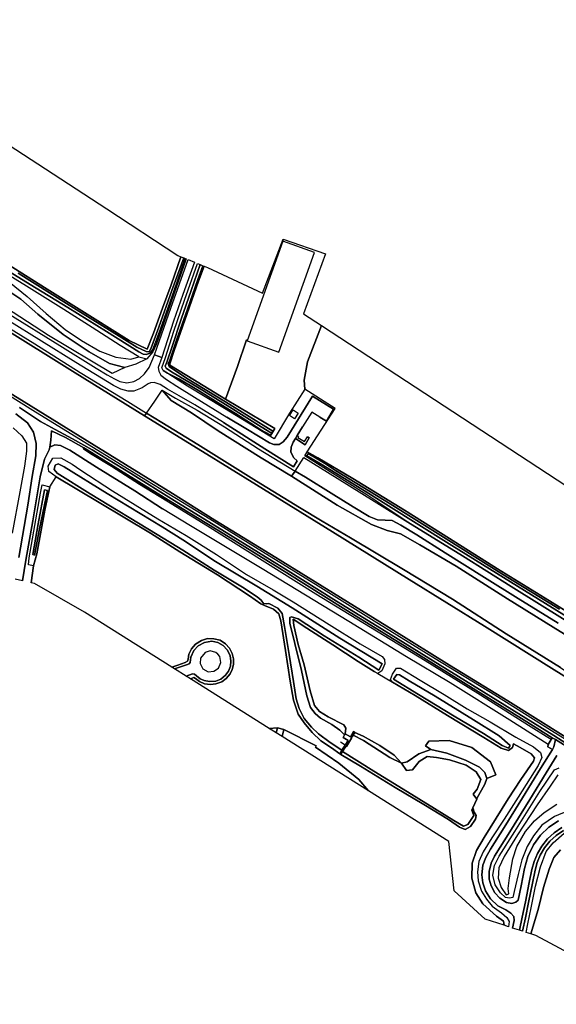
# Model space of a CAD drawing. Extents: x -26035517 to 31750492, y -9237385 to 8160032.
# Tile 92 of 256: x -13214100 to -12947070, y -1915934 to -1425718. Entities that reach past the tile are written whole.
import ezdxf

# ---------------------------------------------------------------- set-up
doc = ezdxf.new("R2010")
doc.units = 0
doc.layers.add('T-25', color=7, linetype='CONTINUOUS')

msp = doc.modelspace()

# ---------------------------------------------------------------- linework, layer by layer
at = {"layer": 'T-25', "color": 9}
for points in [[(-13150240, -1607040, 8077), (-13153154, -1609089, 8290), (-13157232, -1610739, 8417), (-13160187, -1610659, 8463), (-13163820, -1609691, 8520), (-13167366, -1607801, 8640), (-13186186, -1596321, 8640), (-13220280, -1575072, 8607), (-13249905, -1556891, 8567), (-13258730, -1551153, 8580), (-13264849, -1546619, 8567), (-13273372, -1539932, 8530), (-13285838, -1529793, 8590), (-13293041, -1524008, 8583), (-13299877, -1519129, 8580), (-13307480, -1514168, 8603), (-13322545, -1505040, 8597), (-13343348, -1492294, 8567), (-13366506, -1478074, 8547), (-13394336, -1460923, 8533), (-13420815, -1444500, 8520), (-13451585, -1425718, 8570)], [(-13161747, -1598849, 8117), (-13168044, -1601933, 8447), (-13199796, -1583006, 8447), (-13235089, -1560101, 8447), (-13258192, -1545710, 8447), (-13288258, -1521394, 8447), (-13305346, -1509555, 8447), (-13327915, -1495619, 8447), (-13359266, -1476188, 8447), (-13383501, -1462726, 8520), (-13411332, -1445517, 8520), (-13433162, -1431473, 8557)], [(-13123195, -1640681, 8050), (-13151936, -1622996, 8227), (-13186456, -1601491, 8050), (-13224679, -1577860, 8050), (-13255024, -1559198, 8050), (-13263807, -1553683, 8050), (-13267242, -1551149, 8050), (-13292016, -1531531, 8050), (-13301619, -1525627, 8050), (-13335817, -1504572, 8007), (-13359968, -1489625, 8007), (-13361220, -1487840, 7997)], [(-13224004, -1545105, 6343), (-13200454, -1559895, 6327), (-13176588, -1574797, 6343), (-13159552, -1585450, 6417), (-13150640, -1589728, 6463), (-13147451, -1581805, 6493), (-13143041, -1569406, 6440), (-13138779, -1557803, 6433), (-13133838, -1543719, 6543), (-13132479, -1544279, 5117), (-13138325, -1560629, 5117), (-13144857, -1578828, 5117), (-13148900, -1589589, 5117), (-13149661, -1591023, 5117), (-13151172, -1590857, 5117), (-13155886, -1588739, 5117), (-13169340, -1580258, 5117), (-13190765, -1566955, 5117), (-13214835, -1551966, 5117)], [(-13226790, -1546581, 5117), (-13208836, -1557553, 5117), (-13190143, -1569075, 5117), (-13170965, -1580921, 5117), (-13154895, -1591005, 5117), (-13152730, -1592242, 5117), (-13151013, -1592458, 5117), (-13149024, -1591561, 5117), (-13147857, -1589894, 5117), (-13143996, -1579767, 5117), (-13137270, -1560539, 5117), (-13131785, -1544565, 5117), (-13131343, -1544747, 6787), (-13131343, -1544747, 6787), (-13146091, -1587041, 7340), (-13147908, -1591095, 7380), (-13150850, -1594511, 7553), (-13156229, -1597267, 7870), (-13161747, -1598849, 8117), (-13169403, -1596816, 8227), (-13179496, -1591058, 8313), (-13192458, -1582402, 8380), (-13205070, -1572325, 8397), (-13213594, -1564869, 8500), (-13228639, -1554947, 8583)], [(-13219153, -1556376, 6587), (-13210374, -1563495, 6587), (-13200850, -1572055, 6587), (-13191467, -1579904, 6587), (-13183339, -1585396, 6583), (-13174246, -1590674, 6517), (-13166274, -1593777, 6517), (-13158749, -1594651, 6517), (-13154800, -1593560, 6517), (-13164145, -1587939, 6530), (-13178004, -1578991, 6563), (-13192152, -1570025, 6713), (-13210763, -1558335, 6733), (-13227855, -1547930, 6797)], [(-13214835, -1551966, 5117), (-13190765, -1566955, 5117), (-13169340, -1580258, 5117), (-13155886, -1588739, 5117), (-13151172, -1590857, 5117), (-13149661, -1591023, 5117), (-13148900, -1589589, 5117), (-13144857, -1578828, 5117), (-13138325, -1560629, 5117), (-13132479, -1544279, 5117), (-13131785, -1544565, 5117), (-13131785, -1544565, 5117), (-13137270, -1560539, 5117), (-13143996, -1579767, 5117), (-13147857, -1589894, 5117), (-13149024, -1591561, 5117), (-13151013, -1592458, 5117), (-13152730, -1592242, 5117), (-13154895, -1591005, 5117), (-13170965, -1580921, 5117), (-13190143, -1569075, 5117), (-13208836, -1557553, 5117), (-13226790, -1546581, 5117)], [(-13219883, -1572060, 8547), (-13194195, -1587919, 8523), (-13175999, -1599294, 8560), (-13170654, -1602458, 8553), (-13166876, -1604573, 8547), (-13164263, -1605799, 8547), (-13160820, -1606435, 8453), (-13157346, -1605864, 8307), (-13154551, -1604292, 8117), (-13152038, -1602113, 8007), (-13149739, -1598821, 7893), (-13147021, -1592510, 7653), (-13138883, -1569358, 7130), (-13130301, -1545177, 6787)], [(-13127129, -1546484, 6767), (-13132983, -1562458, 6900), (-13137578, -1575842, 7210), (-13143451, -1593830, 7627), (-13145185, -1598853, 7683)], [(-13329192, -1555692, 7967), (-13308332, -1568118, 7967), (-13290397, -1578614, 7967), (-13287887, -1579262, 7967), (-13260947, -1585733, 7967), (-13259375, -1586449, 7967), (-13241018, -1598059, 7967), (-13211825, -1615927, 7967), (-13177069, -1637490, 7967), (-13138087, -1661695, 7967)], [(-13228639, -1554947, 8583), (-13213594, -1564869, 8500), (-13205070, -1572325, 8397), (-13192458, -1582402, 8380), (-13179496, -1591058, 8313), (-13169403, -1596816, 8227), (-13161747, -1598849, 8117), (-13161747, -1598849, 8117), (-13168044, -1601933, 8447), (-13199796, -1583006, 8447), (-13235089, -1560101, 8447)], [(-13219883, -1572060, 8547), (-13194195, -1587919, 8523), (-13175999, -1599294, 8560), (-13170654, -1602458, 8553), (-13166876, -1604573, 8547), (-13164263, -1605799, 8547), (-13160820, -1606435, 8453), (-13157346, -1605864, 8307), (-13154551, -1604292, 8117), (-13152038, -1602113, 8007), (-13149739, -1598821, 7893), (-13147021, -1592510, 7653), (-13147021, -1592510, 7653), (-13143451, -1593830, 7627), (-13145185, -1598853, 7683), (-13144855, -1600717, 7633), (-13143841, -1602620, 7567), (-13141027, -1604883, 7483), (-13135897, -1608153, 6920), (-13127100, -1613584, 6670), (-13110964, -1623552, 6723), (-13100700, -1629788, 6837), (-13089831, -1636384, 6880), (-13087606, -1637301, 6833), (-13085018, -1637182, 6757), (-13082955, -1635927, 6693), (-13081059, -1633495, 6653), (-13068401, -1613167, 6587), (-13057895, -1619667, 6590), (-13061508, -1625561, 6683), (-13064787, -1623567, 6683), (-13068781, -1621069, 11167), (-13073373, -1628413, 6683), (-13076011, -1632817, 6776), (-13076900, -1634301, 6807), (-13078001, -1636010, 6807), (-13079022, -1638483, 6807), (-13079207, -1641108, 6830), (-13077647, -1643810, 6877), (-13075963, -1645397, 6890), (-13077845, -1648368, 6890), (-13092086, -1639403, 6920), (-13112679, -1626230, 6797), (-13126977, -1617512, 6840), (-13134814, -1612932, 6877), (-13140579, -1609612, 7393), (-13144183, -1607400, 7687), (-13147129, -1606433, 7870), (-13149007, -1606598, 8023), (-13150240, -1607040, 8077), (-13153154, -1609089, 8290), (-13157232, -1610739, 8417), (-13160187, -1610659, 8463), (-13163820, -1609691, 8520), (-13167366, -1607801, 8640), (-13186186, -1596321, 8640), (-13220280, -1575072, 8607)], [(-13226348, -1574940, 8460), (-13206577, -1587033, 8500), (-13183974, -1601397, 8450), (-13160240, -1615866, 8533), (-13150986, -1621593, 8499), (-13150986, -1621593, 8499), (-13151936, -1622996, 8227), (-13186456, -1601491, 8050), (-13224679, -1577860, 8050)], [(-13224679, -1577860, 8050), (-13186456, -1601491, 8050), (-13151936, -1622996, 8227), (-13123195, -1640681, 8050), (-13096311, -1657380, 8080), (-13058506, -1680710, 8080), (-13020206, -1704477, 8080), (-12982853, -1727663, 8080), (-12948065, -1749327, 8080), (-12915026, -1769931, 8080)], [(-12926351, -1730013, 6557), (-12950460, -1715064, 6607), (-12976323, -1699067, 6613), (-13000232, -1684064, 6603), (-13022660, -1669923, 6623), (-13048378, -1654102, 6477), (-13065681, -1643829, 6480), (-13071004, -1640869, 6787), (-13057156, -1619234, 6693), (-13072142, -1609665, 6703), (-13072503, -1605164, 6703), (-13070811, -1596031, 6703), (-13063938, -1578052, 6577), (-13063938, -1578052, 6577), (-12792400, -1755920, 6617)], [(-13143451, -1593830, 7627), (-13147021, -1592510, 7653)], [(-12942297, -1782917, 8127), (-12971219, -1764908, 8127), (-13000148, -1747102, 8127), (-13027918, -1729899, 8130), (-13054454, -1713413, 8163), (-13086696, -1693423, 8173), (-13117020, -1674811, 8217), (-13138087, -1661695, 7967), (-13177069, -1637490, 7967), (-13211825, -1615927, 7967), (-13241018, -1598059, 7967)], [(-13241018, -1598059, 7967), (-13211825, -1615927, 7967), (-13177069, -1637490, 7967), (-13138087, -1661695, 7967), (-13117020, -1674811, 8217), (-13086696, -1693423, 8173), (-13054454, -1713413, 8163), (-13027918, -1729899, 8130), (-13000148, -1747102, 8127), (-12971219, -1764908, 8127), (-12942297, -1782917, 8127)], [(-13154800, -1593560, 6517), (-13150850, -1594511, 7553)], [(-13145185, -1598853, 7683), (-13144855, -1600717, 7633), (-13143841, -1602620, 7567), (-13141027, -1604883, 7483), (-13135897, -1608153, 6920), (-13127100, -1613584, 6670), (-13110964, -1623552, 6723)], [(-13112679, -1626230, 6797), (-13126977, -1617512, 6840), (-13134814, -1612932, 6877), (-13140579, -1609612, 7393), (-13144183, -1607400, 7687), (-13147129, -1606433, 7870), (-13149007, -1606598, 8023), (-13150240, -1607040, 8077)], [(-12924972, -1794888, 8643), (-12948113, -1780650, 8653), (-12977668, -1762056, 8687), (-13007340, -1743917, 8717), (-13037762, -1725176, 8703), (-13065655, -1707826, 8713), (-13093255, -1690677, 8703), (-13119455, -1674442, 8757), (-13139893, -1661935, 8587), (-13151333, -1654909, 8607), (-13170913, -1642905, 8643), (-13189066, -1631681, 8613), (-13207572, -1620305, 8583), (-13226465, -1608537, 8563)], [(-12944900, -1748239, 8477), (-12971990, -1731406, 8483), (-12998740, -1714221, 8533), (-13023029, -1699399, 8450), (-13049450, -1683745, 8443), (-13063631, -1675340, 8617), (-13074803, -1668601, 8630), (-13096296, -1655395, 8580), (-13117496, -1642223, 8620), (-13125507, -1637262, 8607), (-13143354, -1626317, 8467), (-13150986, -1621593, 8499), (-13146923, -1615592, 8440), (-13143169, -1610121, 7823), (-13138685, -1615323, 7930), (-13128633, -1621481, 8190), (-13115307, -1630345, 8430), (-13093997, -1643828, 8450), (-13078913, -1653065, 8450), (-13078913, -1653065, 8450), (-13056142, -1667433, 8467), (-13039098, -1677050, 8457), (-13031231, -1680014, 8473), (-13024622, -1681755, 8633), (-13014921, -1687245, 8607), (-12996937, -1697850, 8650), (-12971305, -1714037, 8663), (-12948680, -1728190, 8687), (-12923851, -1743510, 8700)], [(-12923851, -1743510, 8700), (-12948680, -1728190, 8687), (-12971305, -1714037, 8663), (-12996937, -1697850, 8650), (-13014921, -1687245, 8607), (-13024622, -1681755, 8633), (-13031231, -1680014, 8473), (-13039098, -1677050, 8457), (-13056142, -1667433, 8467), (-13078913, -1653065, 8450), (-13093997, -1643828, 8450), (-13115307, -1630345, 8430), (-13128633, -1621481, 8190), (-13138685, -1615323, 7930), (-13143169, -1610121, 7823), (-13136549, -1614096, 7153), (-13125772, -1620143, 6753), (-13112266, -1628465, 6757), (-13095189, -1639328, 6937), (-13076958, -1650497, 6910), (-13071905, -1653498, 6860), (-13059090, -1661412, 6770), (-13048080, -1668177, 6757), (-13040236, -1673107, 6827), (-13036045, -1674677, 6880), (-13032251, -1674813, 6913), (-13028694, -1675095, 6983), (-13024371, -1677359, 7070), (-13016406, -1682150, 7160), (-13002297, -1691078, 7177), (-12982807, -1703387, 7197), (-12966019, -1713956, 7150), (-12946203, -1726098, 7117)], [(-13064787, -1623567, 6683), (-13061508, -1625561, 6683), (-13057895, -1619667, 6590), (-13068401, -1613167, 6587), (-13081059, -1633495, 6653), (-13082955, -1635927, 6693), (-13085018, -1637182, 6757), (-13087606, -1637301, 6833), (-13089831, -1636384, 6880), (-13100700, -1629788, 6837), (-13110964, -1623552, 6723)], [(-13216016, -1621931, 8457), (-13210193, -1626433, 8427), (-13207187, -1631149, 8323), (-13205979, -1636702, 8163), (-13206073, -1642818, 8063), (-13207847, -1653232, 7850), (-13210107, -1667443, 7537), (-13214606, -1693411, 7207)], [(-13214606, -1693411, 7207), (-13210107, -1667443, 7537), (-13207847, -1653232, 7850), (-13206073, -1642818, 8063), (-13205979, -1636702, 8163), (-13207187, -1631149, 8323), (-13210193, -1626433, 8427), (-13216016, -1621931, 8457)], [(-13137204, -1665040, 8510), (-13158988, -1651539, 8510), (-13178057, -1639797, 8510), (-13187859, -1634383, 8563), (-13196414, -1629748, 8550), (-13203687, -1625721, 8560), (-13214225, -1618835, 8547)], [(-13214225, -1618835, 8547), (-13203687, -1625721, 8560), (-13196414, -1629748, 8550), (-13187859, -1634383, 8563), (-13178057, -1639797, 8510), (-13158988, -1651539, 8510), (-13137204, -1665040, 8510), (-13107854, -1683247, 8697), (-13080558, -1700171, 8697), (-13057824, -1714315, 8647), (-13032691, -1729877, 8647), (-13004901, -1747111, 8647), (-12979690, -1762623, 8647), (-12948371, -1782139, 8647), (-12939997, -1787364, 8647)], [(-13079840, -1622834, 6760), (-13078037, -1620009, 6760), (-13075577, -1621580, 6760), (-13077380, -1624404, 6760), (-13079840, -1622834, 6760)], [(-13112679, -1626230, 6797), (-13092086, -1639403, 6920), (-13077845, -1648368, 6890), (-13075963, -1645397, 6890), (-13077647, -1643810, 6877), (-13079207, -1641108, 6830), (-13079022, -1638483, 6807), (-13078001, -1636010, 6807), (-13076900, -1634301, 6807), (-13076011, -1632817, 6776), (-13073373, -1628413, 6683)], [(-13217384, -1628923, 8413), (-13212988, -1632911, 8133), (-13210786, -1636482, 7920), (-13210646, -1640554, 7793), (-13211633, -1648034, 7523), (-13214068, -1660827, 7387), (-13217864, -1681393, 7177)], [(-12942117, -1787464, 8630), (-12947536, -1784142, 8630), (-12949110, -1783202, 8630), (-12963104, -1774436, 8630), (-12993239, -1755764, 8630), (-13020418, -1738837, 8630), (-13051881, -1719519, 8630), (-13081230, -1701150, 8643), (-13112488, -1681761, 8590), (-13137873, -1666228, 8510), (-13160423, -1652253, 8523), (-13180460, -1639907, 8537), (-13182149, -1638960, 8534), (-13191376, -1633788, 8520), (-13198354, -1630418, 8547), (-13198568, -1635141, 8380), (-13199124, -1638482, 8283), (-13199366, -1639939, 8240), (-13201797, -1644555, 7967), (-13203835, -1653272, 7773), (-13207594, -1675192, 7397), (-13210970, -1694742, 7137), (-13212683, -1705111, 7063), (-13216420, -1704283, 7117)], [(-13212683, -1705111, 7063), (-13210970, -1694742, 7137), (-13207594, -1675192, 7397), (-13203835, -1653272, 7773), (-13201797, -1644555, 7967), (-13199366, -1639939, 8240), (-13199124, -1638482, 8283), (-13198568, -1635141, 8380), (-13198354, -1630418, 8547), (-13191376, -1633788, 8520), (-13182149, -1638960, 8534), (-13180460, -1639907, 8537), (-13160423, -1652253, 8523), (-13137873, -1666228, 8510)], [(-13076900, -1634301, 6807), (-13072061, -1637314, 6807), (-13070030, -1633949, 6807), (-13070895, -1633340, 6807)], [(-13076011, -1632817, 6776), (-13075376, -1633211, 6710)], [(-13199124, -1638482, 8283), (-13196683, -1637389, 8347), (-13193790, -1637764, 8347), (-13189075, -1640029, 8363), (-13175862, -1648494, 8497), (-13156791, -1660341, 8503), (-13143109, -1669290, 8507)], [(-13140878, -1665270, 8567), (-13154510, -1656891, 8550), (-13168462, -1647979, 8550), (-13178002, -1642115, 8537), (-13182399, -1639395, 8537), (-13182149, -1638960, 8534)], [(-12827000, -1824335, 8110), (-12853184, -1808227, 8110), (-12872203, -1796524, 8089), (-12880957, -1791138, 8080), (-12882166, -1790385, 8080), (-12905105, -1776107, 8080), (-12915026, -1769931, 8080), (-12948065, -1749327, 8080), (-12982853, -1727663, 8080), (-13020206, -1704477, 8080), (-13058506, -1680710, 8080), (-13096311, -1657380, 8080), (-13123195, -1640681, 8050)], [(-12945526, -1719199, 5773), (-12973369, -1702072, 5773), (-13001827, -1684172, 5773), (-13029736, -1666824, 5773), (-13056896, -1650108, 5773), (-13062493, -1646546, 5773), (-13070577, -1641733, 5773), (-13071212, -1642828, 5773), (-13071212, -1642828, 5773), (-13072237, -1642921, 6797), (-13071004, -1640869, 6787), (-13065681, -1643829, 6480), (-13048378, -1654102, 6477), (-13022660, -1669923, 6623), (-13000232, -1684064, 6603), (-12976323, -1699067, 6613), (-12950460, -1715064, 6607), (-12926351, -1730013, 6557)], [(-12929882, -1730384, 5773), (-12952526, -1716324, 5773), (-12976854, -1701356, 5773), (-12998973, -1687554, 5773), (-13016739, -1676459, 5773), (-13040388, -1661673, 5773), (-13063244, -1647448, 5773), (-13071212, -1642828, 5773), (-13070577, -1641733, 5773), (-13062493, -1646546, 5773), (-13056896, -1650108, 5773), (-13029736, -1666824, 5773), (-13001827, -1684172, 5773), (-12973369, -1702072, 5773), (-12945526, -1719199, 5773)], [(-12946203, -1726098, 7117), (-12966019, -1713956, 7150), (-12982807, -1703387, 7197), (-13002297, -1691078, 7177), (-13016406, -1682150, 7160), (-13024371, -1677359, 7070), (-13028694, -1675095, 6983), (-13032251, -1674813, 6913), (-13036045, -1674677, 6880), (-13040236, -1673107, 6827), (-13048080, -1668177, 6757), (-13059090, -1661412, 6770), (-13071905, -1653498, 6860), (-13076958, -1650497, 6910), (-13076958, -1650497, 6910), (-13072668, -1643635, 6797), (-13056178, -1653972, 6837), (-13037764, -1665423, 6837), (-13021028, -1675947, 7010), (-12993788, -1692693, 7010), (-12969538, -1707892, 7147), (-12942623, -1724756, 7197)], [(-12942623, -1724756, 7197), (-12969538, -1707892, 7147), (-12993788, -1692693, 7010), (-13021028, -1675947, 7010), (-13041336, -1662256, 6713), (-13059598, -1650881, 6760), (-13072237, -1642921, 6797), (-13071212, -1642828, 5773), (-13063244, -1647448, 5773), (-13040388, -1661673, 5773), (-13016739, -1676459, 5773), (-12998973, -1687554, 5773), (-12976854, -1701356, 5773), (-12952526, -1716324, 5773), (-12929882, -1730384, 5773)], [(-12923851, -1743510, 8700), (-12948680, -1728190, 8687), (-12971305, -1714037, 8663), (-12996937, -1697850, 8650), (-13014921, -1687245, 8607), (-13024622, -1681755, 8633), (-13031231, -1680014, 8473), (-13039098, -1677050, 8457), (-13056142, -1667433, 8467), (-13078913, -1653065, 8450), (-13076958, -1650497, 6910), (-13071905, -1653498, 6860), (-13059090, -1661412, 6770), (-13048080, -1668177, 6757), (-13040236, -1673107, 6827), (-13036045, -1674677, 6880), (-13032251, -1674813, 6913), (-13028694, -1675095, 6983), (-13024371, -1677359, 7070), (-13016406, -1682150, 7160), (-13002297, -1691078, 7177), (-12982807, -1703387, 7197), (-12966019, -1713956, 7150), (-12946203, -1726098, 7117)], [(-13199149, -1658241, 6660), (-13195957, -1653362, 7020)], [(-13138087, -1661695, 7967), (-13117020, -1674811, 8217), (-13086696, -1693423, 8173), (-13054454, -1713413, 8163), (-13027918, -1729899, 8130), (-13000148, -1747102, 8127), (-12971219, -1764908, 8127), (-12942297, -1782917, 8127), (-12912283, -1801551, 8127), (-12881562, -1820625, 8127), (-12853439, -1838134, 8127), (-12840202, -1846083, 8127)], [(-13140878, -1665270, 8567), (-13120645, -1677701, 8630), (-13093507, -1694766, 8630), (-13066783, -1711566, 8630), (-13039551, -1728158, 8630), (-13012323, -1744817, 8630), (-12986111, -1761032, 8630), (-12959614, -1777726, 8630), (-12952106, -1782405, 8630), (-12949606, -1783902, 8630)], [(-13137873, -1666228, 8510), (-13112488, -1681761, 8590), (-13081230, -1701150, 8643), (-13051881, -1719519, 8630), (-13020418, -1738837, 8630), (-12993239, -1755764, 8630), (-12963104, -1774436, 8630), (-12949110, -1783202, 8630), (-12947536, -1784142, 8630), (-12942117, -1787464, 8630), (-12940595, -1788436, 8630), (-12915957, -1803669, 8627), (-12888318, -1820536, 8630), (-12863930, -1835661, 8630), (-12846190, -1846572, 8630)], [(-12845407, -1845534, 8630), (-12862677, -1834922, 8643), (-12889027, -1818789, 8647), (-12915428, -1802516, 8647), (-12939997, -1787364, 8647), (-12948371, -1782139, 8647), (-12979690, -1762623, 8647), (-13004901, -1747111, 8647), (-13032691, -1729877, 8647), (-13057824, -1714315, 8647), (-13080558, -1700171, 8697), (-13107854, -1683247, 8697), (-13137204, -1665040, 8510)], [(-12951115, -1786629, 8630), (-12970231, -1774519, 8593), (-12999875, -1755801, 8553), (-13021577, -1742860, 8537), (-13050278, -1725400, 8523), (-13093399, -1699099, 8530), (-13129144, -1677786, 8530), (-13143109, -1669290, 8507)], [(-13207290, -1697586, 6767), (-13208476, -1706042, 6767)], [(-13129077, -1753955, 7263), (-13127508, -1753306, 7263), (-13126660, -1753676, 7263), (-13124699, -1755195, 7263), (-13122096, -1756312, 7263), (-13119209, -1756771, 7263), (-13116508, -1756420, 7263), (-13113593, -1755308, 7263), (-13111317, -1753673, 7263), (-13109354, -1751386, 7263), (-13108363, -1749300, 7263), (-13107719, -1746814, 7263), (-13107695, -1743982, 7263), (-13108331, -1741228, 7263), (-13109709, -1738557, 7263), (-13111638, -1736538, 7263), (-13114420, -1734696, 7263), (-13117512, -1733890, 7263), (-13120639, -1733885, 7263), (-13123680, -1734748, 7263), (-13126561, -1736632, 7263), (-13128610, -1738943, 7263), (-13129948, -1741615, 7263), (-13130321, -1744097, 7263), (-13130543, -1745042, 7263), (-13131804, -1745688, 7263), (-13135451, -1747014, 7233), (-13138415, -1748080, 7210)], [(-13131181, -1752631, 7217), (-13128083, -1751459, 7217), (-13127153, -1751600, 7217), (-13126125, -1752407, 7217), (-13124220, -1753956, 7217), (-13122306, -1754767, 7217), (-13119592, -1755246, 7217), (-13116436, -1755033, 7217), (-13113978, -1753993, 7217), (-13111652, -1752099, 7217), (-13110227, -1750072, 7217), (-13109254, -1747502, 7217), (-13109007, -1745051, 7217), (-13109411, -1742315, 7217), (-13110808, -1739430, 7217), (-13112910, -1737324, 7217), (-13115572, -1735849, 7217), (-13118549, -1735212, 7217), (-13122206, -1735776, 7217), (-13125221, -1737499, 7217), (-13127446, -1739821, 7217), (-13128856, -1743069, 7217), (-13129213, -1745792, 7217), (-13129740, -1746485, 7217), (-13131043, -1746995, 7217), (-13137011, -1748964, 7197)], [(-13116462, -1740790, 7253), (-13119316, -1740005, 7253), (-13121872, -1740800, 7253), (-13124077, -1743524, 7253), (-13124298, -1746332, 7253), (-13123040, -1748950, 7253), (-13120319, -1750351, 7253), (-13117446, -1750129, 7253), (-13115088, -1748560, 7253), (-13113985, -1745815, 7253), (-13114514, -1742789, 7253), (-13115462, -1741620, 7253), (-13116462, -1740790, 7253)], [(-13035853, -1751210, 7163), (-13028509, -1755549, 7163)], [(-13085779, -1778322, 7450), (-13082710, -1779154, 7457)], [(-13047918, -1780154, 7360), (-13049475, -1782693, 7360), (-13052064, -1781291, 7360), (-13052387, -1781831, 5473), (-13053142, -1783093, 7360), (-13050711, -1784563, 7360), (-13052132, -1786832, 7360), (-13053774, -1789453, 5527), (-13054865, -1791195, 6723), (-13054284, -1791481, 6723)], [(-13047336, -1780541, 7360), (-13047918, -1780154, 7360)], [(-12944307, -1827956, 9883), (-12948188, -1830561, 9793), (-12951475, -1833558, 9810), (-12954262, -1837117, 9720), (-12956483, -1840896, 9650), (-12958154, -1844894, 9537), (-12959200, -1848854, 9400), (-12960505, -1855305, 9090), (-12962476, -1864986, 8713), (-12964009, -1872620, 8707), (-12965315, -1879062, 8513), (-12968820, -1877948, 8480), (-12968820, -1877948, 8480), (-12968107, -1874276, 8590), (-12968279, -1872230, 8633), (-12969706, -1870502, 8673), (-12972130, -1868953, 8730), (-12976095, -1866928, 8747), (-12979877, -1863457, 8750), (-12982332, -1859474, 8733), (-12983696, -1855462, 8700), (-12984147, -1851447, 8700), (-12983634, -1846648, 8713), (-12982140, -1842764, 8713), (-12979820, -1838706, 8713), (-12973053, -1827881, 8703), (-12963889, -1813132, 8697), (-12954904, -1798533, 8683), (-12948923, -1789075, 8630), (-12948362, -1787699, 8630), (-12947536, -1784142, 8630), (-12942117, -1787464, 8630)], [(-12949110, -1783202, 8630), (-12951115, -1786629, 8630), (-12951227, -1787771, 8630), (-12948923, -1789075, 8630), (-12948362, -1787699, 8630), (-12947536, -1784142, 8630)], [(-13052132, -1786832, 7360), (-13054487, -1785381, 7360)], [(-12989096, -1819252, 6200), (-12988591, -1818081, 6290), (-12986689, -1813880, 6269), (-12986534, -1813536, 6267), (-12982715, -1806324, 6257), (-12981689, -1803431, 6257), (-12982697, -1800442, 6257), (-12985215, -1797824, 6257), (-12992256, -1794350, 6257), (-13001594, -1790854, 6257), (-13009581, -1789100, 6257), (-13015537, -1791209, 6257), (-13021227, -1795149, 6257), (-13024071, -1795803, 6257)], [(-12981689, -1803431, 6257), (-12977102, -1801606, 6777), (-12979804, -1795142, 6787), (-12989147, -1788048, 6763), (-13000436, -1784646, 6730), (-13010536, -1784904, 6673), (-13012111, -1787298, 6587), (-13009581, -1789100, 6257)], [(-12948923, -1789075, 8630), (-12954904, -1798533, 8683), (-12963889, -1813132, 8697), (-12973053, -1827881, 8703), (-12979820, -1838706, 8713), (-12982140, -1842764, 8713), (-12983634, -1846648, 8713), (-12984147, -1851447, 8700), (-12983696, -1855462, 8700), (-12982332, -1859474, 8733), (-12979877, -1863457, 8750), (-12976095, -1866928, 8747), (-12972130, -1868953, 8730), (-12969706, -1870502, 8673), (-12968279, -1872230, 8633), (-12968107, -1874276, 8590), (-12968820, -1877948, 8480)], [(-13053409, -1790105, 6200), (-13037911, -1799889, 6200), (-13023311, -1808891, 6200), (-13007646, -1818375, 6200), (-12998091, -1824361, 6200), (-12993175, -1827314, 6200), (-12991102, -1826438, 6200), (-12988148, -1821950, 6200), (-12989096, -1819252, 6200)], [(-13024071, -1795803, 6257), (-13021562, -1799598, 6257), (-13018652, -1799252, 6257), (-13015370, -1795050, 6213), (-13011325, -1792588, 6220), (-13006738, -1793102, 6220), (-13000294, -1794233, 6220), (-12991997, -1796814, 6203), (-12986906, -1800206, 6203), (-12984578, -1804063, 6203), (-12986521, -1808899, 6203), (-12988467, -1811358, 6203), (-12986689, -1813880, 6269)], [(-12946031, -1824668, 9903), (-12950767, -1827660, 9897), (-12954903, -1831717, 9870), (-12958484, -1836596, 9787), (-12961281, -1842266, 9620), (-12962839, -1848307, 9377), (-12964574, -1856905, 8880), (-12966097, -1864092, 8653), (-12967175, -1865122, 8643), (-12969260, -1865699, 8637), (-12971851, -1865206, 8633), (-12975219, -1863124, 8653), (-12977577, -1860468, 8617), (-12979491, -1857021, 8640), (-12980510, -1853630, 8680), (-12980554, -1849794, 8697), (-12979492, -1845686, 8700), (-12977797, -1842189, 8657), (-12970268, -1830068, 8657), (-12960283, -1813925, 8667), (-12952051, -1800647, 8687), (-12946753, -1792100, 8673)], [(-12946753, -1792100, 8673), (-12952051, -1800647, 8687), (-12960283, -1813925, 8667), (-12970268, -1830068, 8657), (-12977797, -1842189, 8657), (-12979492, -1845686, 8700), (-12980554, -1849794, 8697), (-12980510, -1853630, 8680), (-12979491, -1857021, 8640), (-12977577, -1860468, 8617), (-12975219, -1863124, 8653), (-12971851, -1865206, 8633), (-12969260, -1865699, 8637), (-12967175, -1865122, 8643), (-12966097, -1864092, 8653), (-12964574, -1856905, 8880), (-12962839, -1848307, 9377), (-12961281, -1842266, 9620), (-12958484, -1836596, 9787), (-12954903, -1831717, 9870), (-12950767, -1827660, 9897), (-12946031, -1824668, 9903)], [(-12941233, -1819563, 9933), (-12947941, -1822456, 9840), (-12954212, -1826739, 9807), (-12958468, -1832019, 9813), (-12961544, -1837425, 9710), (-12964281, -1843963, 9390), (-12966023, -1851258, 9040), (-12968027, -1859687, 8757), (-12968706, -1862759, 8547), (-12970330, -1863166, 8540), (-12972300, -1862675, 8533), (-12974807, -1860479, 8530), (-12977471, -1856472, 8540), (-12978717, -1851611, 8537), (-12977815, -1846830, 8547), (-12975581, -1842144, 8543), (-12967665, -1829868, 8513), (-12955245, -1810030, 8543), (-12948019, -1799188, 8440), (-12945625, -1798173, 8323)], [(-12946382, -1801723, 7307), (-12950069, -1807248, 7263), (-12956586, -1816672, 7390), (-12966343, -1831639, 7337), (-12973084, -1842398, 7333), (-12975694, -1848056, 7340), (-12975984, -1853064, 7340), (-12974464, -1857841, 7340), (-12972087, -1861384, 7460), (-12970714, -1860945, 7460), (-12970960, -1858357, 7377), (-12970345, -1852909, 7303), (-12968647, -1843430, 7350), (-12966774, -1837288, 7387), (-12962376, -1829869, 7450), (-12957980, -1824593, 7343), (-12953167, -1820393, 7357), (-12946732, -1816253, 7253)], [(-12965315, -1879062, 8513), (-12964009, -1872620, 8707), (-12962476, -1864986, 8713), (-12960505, -1855305, 9090), (-12959200, -1848854, 9400), (-12958154, -1844894, 9537), (-12956483, -1840896, 9650), (-12954262, -1837117, 9720), (-12951475, -1833558, 9810), (-12948188, -1830561, 9793), (-12944307, -1827956, 9883)], [(-12943516, -1829331, 9883), (-12947209, -1831809, 9793), (-12950311, -1834638, 9810), (-12952951, -1838009, 9720), (-12955065, -1841605, 9650), (-12956652, -1845403, 9537), (-12957659, -1849213, 9400), (-12958955, -1855620, 9090), (-12960925, -1865300, 8713), (-12962457, -1872927, 8707), (-12963817, -1879538, 8513), (-12965315, -1879062, 8513), (-12965315, -1879062, 8513), (-12964009, -1872620, 8707), (-12962476, -1864986, 8713), (-12960505, -1855305, 9090), (-12959200, -1848854, 9400), (-12958154, -1844894, 9537), (-12956483, -1840896, 9650), (-12954262, -1837117, 9720), (-12951475, -1833558, 9810), (-12948188, -1830561, 9793), (-12944307, -1827956, 9883)], [(-12963817, -1879538, 8513), (-12962457, -1872927, 8707), (-12960925, -1865300, 8713), (-12958955, -1855620, 9090), (-12957659, -1849213, 9400), (-12956652, -1845403, 9537), (-12955065, -1841605, 9650), (-12952951, -1838009, 9720), (-12950311, -1834638, 9810), (-12947209, -1831809, 9793), (-12943516, -1829331, 9883)], [(-12944970, -1838976, 7047), (-12948362, -1842846, 7107), (-12950690, -1848676, 7160), (-12953482, -1857779, 7233), (-12956119, -1868729, 7290), (-12959773, -1880825, 7420), (-12962025, -1880109, 8490), (-12962025, -1880109, 8490), (-12961196, -1875832, 8627), (-12959611, -1867878, 8697), (-12957378, -1857142, 9020), (-12954939, -1847457, 9453), (-12952145, -1839888, 9610), (-12948640, -1835577, 9707), (-12943114, -1830797, 9843)], [(-12893316, -1915934, 7153), (-12957180, -1881650, 7123), (-12959773, -1880825, 7420), (-12959773, -1880825, 7420), (-12956119, -1868729, 7290), (-12953482, -1857779, 7233), (-12950690, -1848676, 7160), (-12948362, -1842846, 7107), (-12944970, -1838976, 7047)]]:
    msp.add_polyline3d(points, dxfattribs=at)
for points in [[(-13242920, -1472961, 6640), (-13170731, -1519919, 6533), (-13135429, -1543063, 6363), (-13133838, -1543719, 6543), (-13138779, -1557803, 6433), (-13143041, -1569406, 6440), (-13147451, -1581805, 6493), (-13150640, -1589728, 6463), (-13159552, -1585450, 6417), (-13176588, -1574797, 6343), (-13200454, -1559895, 6327), (-13224004, -1545105, 6343), (-13250842, -1528034, 6570), (-13246322, -1498305, 6697), (-13242920, -1472961, 6640)], [(-13063938, -1578052, 6577), (-13070811, -1596031, 6703), (-13072503, -1605164, 6703), (-13072142, -1609665, 6703), (-13079783, -1621680, 6720), (-13087435, -1634411, 6793), (-13112158, -1619348, 6770), (-13130592, -1608113, 6817), (-13142686, -1600378, 7390), (-13140602, -1601641, 7237), (-13134575, -1604674, 6870), (-13125941, -1609780, 6673), (-13114024, -1617256, 6643), (-13106696, -1621865, 6690), (-13094033, -1629949, 6677), (-13089070, -1632640, 6667), (-13087134, -1629316, 6553), (-13111725, -1614598, 6387), (-13105735, -1598310, 6707), (-13101245, -1585135, 6973), (-13100948, -1585550, 6973), (-13085188, -1591233, 9220), (-13067322, -1541686, 9220), (-13083081, -1536003, 7057), (-13083045, -1535046, 7057), (-13061879, -1542232, 6287), (-13072875, -1572198, 6593), (-13063938, -1578052, 6577)], [(-13083045, -1535046, 7057), (-13083081, -1536003, 7057), (-13100948, -1585550, 6973), (-13101245, -1585135, 6973), (-13105735, -1598310, 6707), (-13111725, -1614598, 6387), (-13130883, -1602844, 6433), (-13139328, -1597750, 6370), (-13139471, -1597007, 6373), (-13137185, -1590499, 6373), (-13131899, -1575251, 6310), (-13125071, -1555967, 6300), (-13122339, -1548458, 6293), (-13120685, -1549140, 6317), (-13093326, -1561830, 6347), (-13083045, -1535046, 7057)], [(-13127129, -1546484, 6767), (-13132983, -1562458, 6900), (-13137578, -1575842, 7210), (-13143451, -1593830, 7627), (-13147021, -1592510, 7653), (-13138883, -1569358, 7130), (-13130301, -1545177, 6787), (-13127129, -1546484, 6767)], [(-13122958, -1548203, 5533), (-13122339, -1548458, 6293), (-13125071, -1555967, 6300), (-13131899, -1575251, 6310), (-13137185, -1590499, 6373), (-13139471, -1597007, 6373), (-13139328, -1597750, 6370), (-13130883, -1602844, 6433), (-13111725, -1614598, 6387), (-13087134, -1629316, 6553), (-13089070, -1632640, 6667), (-13094033, -1629949, 6677), (-13106696, -1621865, 6690), (-13114024, -1617256, 6643), (-13125941, -1609780, 6673), (-13134575, -1604674, 6870), (-13140602, -1601641, 7237), (-13142686, -1600378, 7390), (-13143391, -1599021, 7397), (-13141486, -1593961, 7403), (-13137378, -1580755, 7257), (-13132105, -1565355, 6857), (-13125575, -1547124, 6703), (-13124243, -1547673, 5630), (-13128766, -1560549, 5630), (-13133801, -1574822, 5630), (-13138306, -1588353, 5630), (-13140906, -1596234, 5630), (-13141675, -1598252, 5630), (-13141291, -1599183, 5630), (-13138492, -1600991, 5630), (-13124824, -1609191, 5533), (-13109501, -1618708, 5533), (-13093881, -1628465, 5533), (-13088801, -1631561, 5533), (-13088091, -1630550, 5533), (-13111622, -1616040, 5533), (-13131074, -1604237, 5533), (-13139793, -1598447, 5533), (-13140155, -1596941, 5533), (-13139587, -1595795, 5533), (-13135850, -1584813, 5533), (-13130621, -1569798, 5533), (-13125507, -1555152, 5533), (-13122958, -1548203, 5533)], [(-13124243, -1547673, 5630), (-13122958, -1548203, 5533), (-13125507, -1555152, 5533), (-13130621, -1569798, 5533), (-13135850, -1584813, 5533), (-13139587, -1595795, 5533), (-13140155, -1596941, 5533), (-13139793, -1598447, 5533), (-13131074, -1604237, 5533), (-13111622, -1616040, 5533), (-13088091, -1630550, 5533), (-13088801, -1631561, 5533), (-13093881, -1628465, 5533), (-13109501, -1618708, 5533), (-13124824, -1609191, 5533), (-13138492, -1600991, 5630), (-13141291, -1599183, 5630), (-13141675, -1598252, 5630), (-13140906, -1596234, 5630), (-13138306, -1588353, 5630), (-13133801, -1574822, 5630), (-13128766, -1560549, 5630), (-13124243, -1547673, 5630)], [(-13076958, -1650497, 6910), (-13078913, -1653065, 8450), (-13093997, -1643828, 8450), (-13115307, -1630345, 8430), (-13128633, -1621481, 8190), (-13138685, -1615323, 7930), (-13143169, -1610121, 7823), (-13136549, -1614096, 7153), (-13125772, -1620143, 6753), (-13112266, -1628465, 6757), (-13095189, -1639328, 6937), (-13076958, -1650497, 6910)], [(-13151936, -1622996, 8227), (-13150986, -1621593, 8499), (-13143354, -1626317, 8467), (-13125507, -1637262, 8607), (-13117496, -1642223, 8620), (-13096296, -1655395, 8580), (-13074803, -1668601, 8630), (-13063631, -1675340, 8617), (-13049450, -1683745, 8443), (-13023029, -1699399, 8450), (-12998740, -1714221, 8533), (-12971990, -1731406, 8483), (-12944900, -1748239, 8477), (-12923890, -1762375, 8287), (-12905105, -1776107, 8080), (-12915026, -1769931, 8080), (-12948065, -1749327, 8080), (-12982853, -1727663, 8080), (-13020206, -1704477, 8080), (-13058506, -1680710, 8080), (-13096311, -1657380, 8080), (-13123195, -1640681, 8050), (-13151936, -1622996, 8227)], [(-13078037, -1620009, 6760), (-13075577, -1621580, 6760), (-13077380, -1624404, 6760), (-13079840, -1622834, 6760), (-13078037, -1620009, 6760)], [(-12951115, -1786629, 8630), (-12970231, -1774519, 8593), (-12999875, -1755801, 8553), (-13021577, -1742860, 8537), (-13050278, -1725400, 8523), (-13093399, -1699099, 8530), (-13129144, -1677786, 8530), (-13143109, -1669290, 8507), (-13156791, -1660341, 8503), (-13175862, -1648494, 8497), (-13189075, -1640029, 8363), (-13193790, -1637764, 8347), (-13196683, -1637389, 8347), (-13199124, -1638482, 8283), (-13198568, -1635141, 8380), (-13198354, -1630418, 8547), (-13191376, -1633788, 8520), (-13182149, -1638960, 8534), (-13182399, -1639395, 8537), (-13178002, -1642115, 8537), (-13168462, -1647979, 8550), (-13154510, -1656891, 8550), (-13140878, -1665270, 8567), (-13120645, -1677701, 8630), (-13093507, -1694766, 8630), (-13066783, -1711566, 8630), (-13039551, -1728158, 8630), (-13012323, -1744817, 8630), (-12986111, -1761032, 8630), (-12959614, -1777726, 8630), (-12952106, -1782405, 8630), (-12949606, -1783902, 8630), (-12951115, -1786629, 8630)], [(-13076900, -1634301, 6807), (-13076011, -1632817, 6776), (-13075376, -1633211, 6710), (-13075716, -1633766, 9303), (-13072397, -1635796, 9303), (-13070895, -1633340, 6807), (-13070030, -1633949, 6807), (-13072061, -1637314, 6807), (-13076900, -1634301, 6807)], [(-13054865, -1791195, 6723), (-13058890, -1788249, 6707), (-13064247, -1784678, 6707), (-13068547, -1780595, 6710), (-13072550, -1775779, 6730), (-13075541, -1771458, 6743), (-13077844, -1764432, 6697), (-13079456, -1755078, 6697), (-13081911, -1739724, 6800), (-13084214, -1724943, 6860), (-13085185, -1721521, 6907), (-13087834, -1719183, 6910), (-13092329, -1717373, 6870), (-13094176, -1716581, 6863), (-13099765, -1712543, 6807), (-13115749, -1702127, 6773), (-13134332, -1690629, 6817), (-13148977, -1681383, 6637), (-13174619, -1666166, 6717), (-13195957, -1653362, 7020), (-13199541, -1650666, 7757), (-13199993, -1647936, 8013), (-13197639, -1644072, 8207), (-13193595, -1643793, 8280), (-13187938, -1647055, 8247), (-13183655, -1649998, 8040), (-13167978, -1660306, 7960), (-13145291, -1674229, 7977), (-13131279, -1682594, 8063), (-13116108, -1692061, 7957), (-13101235, -1701868, 7903), (-13087945, -1709570, 7950), (-13078016, -1715474, 7937), (-13060094, -1726858, 7870), (-13044718, -1736465, 7913), (-13033713, -1742744, 8023), (-13032541, -1744218, 7883), (-13032373, -1746453, 7647), (-13033938, -1749959, 7257), (-13035853, -1751210, 7163), (-13037732, -1750299, 7170), (-13045669, -1745289, 7180), (-13058319, -1736886, 7067), (-13071160, -1728723, 6923), (-13078043, -1724235, 6870), (-13077636, -1727361, 7000), (-13075446, -1736724, 7063), (-13072612, -1746908, 7123), (-13069559, -1759938, 7130), (-13067474, -1767216, 7020), (-13064968, -1770092, 7030), (-13060558, -1772782, 7053), (-13052778, -1776795, 7007), (-13051783, -1778386, 6997), (-13052064, -1781291, 7360), (-13052387, -1781831, 5473), (-13054718, -1779379, 5473), (-13058802, -1776664, 5473), (-13064372, -1773532, 5473), (-13067054, -1771179, 5473), (-13069365, -1768111, 5473), (-13071133, -1762324, 5473), (-13073911, -1749814, 5473), (-13077203, -1736325, 5473), (-13079624, -1726150, 5473), (-13079749, -1723317, 5473), (-13078811, -1722947, 5473), (-13075577, -1724034, 5473), (-13062604, -1732443, 5473), (-13045368, -1743053, 5473), (-13035453, -1749579, 5473), (-13033727, -1746496, 5473), (-13054867, -1733662, 5473), (-13078500, -1718539, 5473), (-13096129, -1707696, 5473), (-13116656, -1695427, 5473), (-13132901, -1684661, 5473), (-13143135, -1678215, 5467), (-13170632, -1661651, 5467), (-13191921, -1648326, 5467), (-13194966, -1646922, 5467), (-13196427, -1647541, 5467), (-13196957, -1649611, 5467), (-13195475, -1651449, 5467), (-13179043, -1661732, 5467), (-13145673, -1682040, 5467), (-13132924, -1689807, 5540), (-13117386, -1699760, 5533), (-13103284, -1708304, 5533), (-13095994, -1713001, 5533), (-13093995, -1714802, 5533), (-13092849, -1716457, 5533), (-13091375, -1716525, 5533), (-13090076, -1716351, 5533), (-13085601, -1718637, 5533), (-13083469, -1721375, 5533), (-13082247, -1727820, 5533), (-13080001, -1741794, 5533), (-13077920, -1755166, 5533), (-13076527, -1763768, 5533), (-13075048, -1768698, 5533), (-13072581, -1773687, 5533), (-13068948, -1777968, 5533), (-13065439, -1781272, 5533), (-13059650, -1785597, 5533), (-13053774, -1789453, 5527), (-13054865, -1791195, 6723)], [(-13053774, -1789453, 5527), (-13059650, -1785597, 5533), (-13065439, -1781272, 5533), (-13068948, -1777968, 5533), (-13072581, -1773687, 5533), (-13075048, -1768698, 5533), (-13076527, -1763768, 5533), (-13077920, -1755166, 5533), (-13080001, -1741794, 5533), (-13082247, -1727820, 5533), (-13083469, -1721375, 5533), (-13085601, -1718637, 5533), (-13090076, -1716351, 5533), (-13091375, -1716525, 5533), (-13092849, -1716457, 5533), (-13093995, -1714802, 5533), (-13095994, -1713001, 5533), (-13103284, -1708304, 5533), (-13117386, -1699760, 5533), (-13132924, -1689807, 5540), (-13145673, -1682040, 5467), (-13179043, -1661732, 5467), (-13195475, -1651449, 5467), (-13196957, -1649611, 5467), (-13196427, -1647541, 5467), (-13194966, -1646922, 5467), (-13191921, -1648326, 5467), (-13170632, -1661651, 5467), (-13143135, -1678215, 5467), (-13132901, -1684661, 5473), (-13116656, -1695427, 5473), (-13096129, -1707696, 5473), (-13078500, -1718539, 5473), (-13054867, -1733662, 5473), (-13033727, -1746496, 5473), (-13035453, -1749579, 5473), (-13045368, -1743053, 5473), (-13062604, -1732443, 5473), (-13075577, -1724034, 5473), (-13078811, -1722947, 5473), (-13079749, -1723317, 5473), (-13079624, -1726150, 5473), (-13077203, -1736325, 5473), (-13073911, -1749814, 5473), (-13071133, -1762324, 5473), (-13069365, -1768111, 5473), (-13067054, -1771179, 5473), (-13064372, -1773532, 5473), (-13058802, -1776664, 5473), (-13054718, -1779379, 5473), (-13052387, -1781831, 5473), (-13053142, -1783093, 7360), (-13050711, -1784563, 7360), (-13052132, -1786832, 7360), (-13053774, -1789453, 5527)], [(-13208476, -1706042, 6767), (-13207290, -1697586, 6767), (-13205545, -1691705, 6607), (-13201606, -1669934, 6627), (-13199149, -1658241, 6660), (-13195957, -1653362, 7020), (-13174619, -1666166, 6717), (-13148977, -1681383, 6637), (-13134332, -1690629, 6817), (-13115749, -1702127, 6773), (-13099765, -1712543, 6807), (-13094176, -1716581, 6863), (-13092329, -1717373, 6870), (-13087834, -1719183, 6910), (-13085185, -1721521, 6907), (-13084214, -1724943, 6860), (-13081911, -1739724, 6800), (-13079456, -1755078, 6697), (-13077844, -1764432, 6697), (-13075541, -1771458, 6743), (-13072550, -1775779, 6730), (-13068547, -1780595, 6710), (-13064247, -1784678, 6707), (-13058890, -1788249, 6707), (-13054865, -1791195, 6723), (-13054284, -1791481, 6723), (-13044426, -1797434, 6707), (-13027300, -1807916, 6757), (-13012931, -1816382, 6757), (-13000788, -1823934, 6787), (-12995208, -1827752, 6797), (-12992473, -1828865, 6750), (-12989720, -1827372, 6677), (-12987258, -1823716, 6600), (-12986881, -1821850, 6497), (-12987865, -1820314, 6357), (-12988591, -1818081, 6290), (-12986689, -1813880, 6269), (-12986534, -1813536, 6267), (-12982715, -1806324, 6257), (-12981689, -1803431, 6257), (-12977102, -1801606, 6777), (-12979804, -1795142, 6787), (-12989147, -1788048, 6763), (-13000436, -1784646, 6730), (-13010536, -1784904, 6673), (-13012111, -1787298, 6587), (-13009581, -1789100, 6257), (-13015537, -1791209, 6257), (-13021227, -1795149, 6257), (-13024071, -1795803, 6257), (-13027827, -1791877, 6740), (-13034940, -1787140, 6937), (-13043106, -1782464, 6990), (-13047336, -1780541, 7360), (-13047918, -1780154, 7360), (-13049475, -1782693, 7360), (-13052064, -1781291, 7360), (-13051783, -1778386, 6997), (-13052778, -1776795, 7007), (-13060558, -1772782, 7053), (-13064968, -1770092, 7030), (-13067474, -1767216, 7020), (-13069559, -1759938, 7130), (-13072612, -1746908, 7123), (-13075446, -1736724, 7063), (-13077636, -1727361, 7000), (-13078043, -1724235, 6870), (-13071160, -1728723, 6923), (-13058319, -1736886, 7067), (-13045669, -1745289, 7180), (-13037732, -1750299, 7170), (-13035853, -1751210, 7163), (-13028509, -1755549, 7163), (-13017338, -1762115, 7097), (-13001261, -1772208, 7130), (-12983144, -1783158, 7130), (-12974557, -1788428, 7150), (-12970810, -1789544, 7110), (-12968831, -1788020, 7003), (-12968365, -1786174, 6957), (-12965094, -1788047, 7087), (-12959546, -1791258, 7257), (-12957936, -1793183, 7300), (-12958401, -1794841, 7310), (-12964745, -1803953, 7177), (-12970984, -1813709, 7133), (-12976975, -1823339, 7133), (-12982978, -1832919, 7133), (-12986816, -1839345, 7187), (-12988895, -1845706, 7247), (-12989118, -1853206, 7330), (-12987140, -1860431, 7387), (-12983664, -1865886, 7420), (-12976791, -1872015, 7493), (-12973365, -1874584, 7520), (-12973080, -1876593, 7520), (-12982473, -1873605, 7123), (-12997975, -1859451, 7103), (-13000526, -1834832, 6960), (-13040462, -1809706, 7303), (-13045288, -1803985, 7363), (-13055333, -1795801, 7363), (-13066870, -1787962, 7363), (-13066577, -1787216, 7363), (-13082710, -1779154, 7457), (-13085779, -1778322, 7450), (-13089944, -1778576, 7450), (-13129077, -1753955, 7263), (-13127508, -1753306, 7263), (-13126660, -1753676, 7263), (-13124699, -1755195, 7263), (-13122096, -1756312, 7263), (-13119209, -1756771, 7263), (-13116508, -1756420, 7263), (-13113593, -1755308, 7263), (-13111317, -1753673, 7263), (-13109354, -1751386, 7263), (-13108363, -1749300, 7263), (-13107719, -1746814, 7263), (-13107695, -1743982, 7263), (-13108331, -1741228, 7263), (-13109709, -1738557, 7263), (-13111638, -1736538, 7263), (-13114420, -1734696, 7263), (-13117512, -1733890, 7263), (-13120639, -1733885, 7263), (-13123680, -1734748, 7263), (-13126561, -1736632, 7263), (-13128610, -1738943, 7263), (-13129948, -1741615, 7263), (-13130321, -1744097, 7263), (-13130543, -1745042, 7263), (-13131804, -1745688, 7263), (-13135451, -1747014, 7233), (-13138415, -1748080, 7210), (-13181889, -1720729, 6453), (-13206751, -1706424, 6583), (-13208476, -1706042, 6767)], [(-13207290, -1697586, 6767), (-13209655, -1697152, 6920), (-13209394, -1693709, 6987), (-13203826, -1661446, 7573), (-13202982, -1657373, 7660), (-13199149, -1658241, 6660), (-13201606, -1669934, 6627), (-13205545, -1691705, 6607), (-13207290, -1697586, 6767)], [(-13207557, -1691958, 5420), (-13204926, -1676657, 5420), (-13201813, -1659745, 5420), (-13200316, -1660069, 5420), (-13204227, -1679285, 5420), (-13206655, -1692248, 5420), (-13207557, -1691958, 5420)], [(-13207557, -1691958, 5420), (-13206655, -1692248, 5420), (-13204227, -1679285, 5420), (-13200316, -1660069, 5420), (-13201813, -1659745, 5420), (-13204926, -1676657, 5420), (-13207557, -1691958, 5420)], [(-13138415, -1748080, 7210), (-13135451, -1747014, 7233), (-13131804, -1745688, 7263), (-13130543, -1745042, 7263), (-13130321, -1744097, 7263), (-13129948, -1741615, 7263), (-13128610, -1738943, 7263), (-13126561, -1736632, 7263), (-13123680, -1734748, 7263), (-13120639, -1733885, 7263), (-13117512, -1733890, 7263), (-13114420, -1734696, 7263), (-13111638, -1736538, 7263), (-13109709, -1738557, 7263), (-13108331, -1741228, 7263), (-13107695, -1743982, 7263), (-13107719, -1746814, 7263), (-13108363, -1749300, 7263), (-13109354, -1751386, 7263), (-13111317, -1753673, 7263), (-13113593, -1755308, 7263), (-13116508, -1756420, 7263), (-13119209, -1756771, 7263), (-13122096, -1756312, 7263), (-13124699, -1755195, 7263), (-13126660, -1753676, 7263), (-13127508, -1753306, 7263), (-13129077, -1753955, 7263), (-13131181, -1752631, 7217), (-13128083, -1751459, 7217), (-13127153, -1751600, 7217), (-13126125, -1752407, 7217), (-13124220, -1753956, 7217), (-13122306, -1754767, 7217), (-13119592, -1755246, 7217), (-13116436, -1755033, 7217), (-13113978, -1753993, 7217), (-13111652, -1752099, 7217), (-13110227, -1750072, 7217), (-13109254, -1747502, 7217), (-13109007, -1745051, 7217), (-13109411, -1742315, 7217), (-13110808, -1739430, 7217), (-13112910, -1737324, 7217), (-13115572, -1735849, 7217), (-13118549, -1735212, 7217), (-13122206, -1735776, 7217), (-13125221, -1737499, 7217), (-13127446, -1739821, 7217), (-13128856, -1743069, 7217), (-13129213, -1745792, 7217), (-13129740, -1746485, 7217), (-13131043, -1746995, 7217), (-13137011, -1748964, 7197), (-13138415, -1748080, 7210)], [(-13131181, -1752631, 7217), (-13137011, -1748964, 7197), (-13131043, -1746995, 7217), (-13129740, -1746485, 7217), (-13129213, -1745792, 7217), (-13128856, -1743069, 7217), (-13127446, -1739821, 7217), (-13125221, -1737499, 7217), (-13122206, -1735776, 7217), (-13118549, -1735212, 7217), (-13115572, -1735849, 7217), (-13112910, -1737324, 7217), (-13110808, -1739430, 7217), (-13109411, -1742315, 7217), (-13109007, -1745051, 7217), (-13109254, -1747502, 7217), (-13110227, -1750072, 7217), (-13111652, -1752099, 7217), (-13113978, -1753993, 7217), (-13116436, -1755033, 7217), (-13119592, -1755246, 7217), (-13122306, -1754767, 7217), (-13124220, -1753956, 7217), (-13126125, -1752407, 7217), (-13127153, -1751600, 7217), (-13128083, -1751459, 7217), (-13131181, -1752631, 7217)], [(-13116462, -1740790, 7253), (-13119316, -1740005, 7253), (-13121872, -1740800, 7253), (-13124077, -1743524, 7253), (-13124298, -1746332, 7253), (-13123040, -1748950, 7253), (-13120319, -1750351, 7253), (-13117446, -1750129, 7253), (-13115088, -1748560, 7253), (-13113985, -1745815, 7253), (-13114514, -1742789, 7253), (-13115462, -1741620, 7253), (-13116462, -1740790, 7253)], [(-12973080, -1876593, 7520), (-12973365, -1874584, 7520), (-12976791, -1872015, 7493), (-12983664, -1865886, 7420), (-12987140, -1860431, 7387), (-12989118, -1853206, 7330), (-12988895, -1845706, 7247), (-12986816, -1839345, 7187), (-12982978, -1832919, 7133), (-12976975, -1823339, 7133), (-12970984, -1813709, 7133), (-12964745, -1803953, 7177), (-12958401, -1794841, 7310), (-12957936, -1793183, 7300), (-12959546, -1791258, 7257), (-12965094, -1788047, 7087), (-12968365, -1786174, 6957), (-12968831, -1788020, 7003), (-12970810, -1789544, 7110), (-12974557, -1788428, 7150), (-12983144, -1783158, 7130), (-13001261, -1772208, 7130), (-13017338, -1762115, 7097), (-13028509, -1755549, 7163), (-13029640, -1754191, 7287), (-13028662, -1751551, 7567), (-13026621, -1748637, 7813), (-13024531, -1748516, 7973), (-13014812, -1754504, 8087), (-13002953, -1761747, 8297), (-12991427, -1768866, 8337), (-12980060, -1775229, 8327), (-12967204, -1782998, 8300), (-12958391, -1787806, 8400), (-12954924, -1790625, 8597), (-12954309, -1793013, 8650), (-12956127, -1796992, 8713), (-12960045, -1803299, 8710), (-12966021, -1812802, 8707), (-12973061, -1823675, 8690), (-12979139, -1833123, 8683), (-12983503, -1840074, 8677), (-12985557, -1844786, 8713), (-12986207, -1849941, 8710), (-12986004, -1854409, 8730), (-12984325, -1859581, 8730), (-12981834, -1863642, 8747), (-12978940, -1866993, 8750), (-12974287, -1870445, 8670), (-12971656, -1872747, 8563), (-12970552, -1874743, 8530), (-12970829, -1877309, 8517), (-12973080, -1876593, 7520)], [(-13026379, -1751649, 5813), (-13025140, -1751840, 5787), (-13020366, -1754839, 5813), (-13007414, -1762535, 5813), (-12988270, -1774254, 5813), (-12975436, -1782194, 5813), (-12970028, -1787092, 5813), (-12970811, -1788426, 5813), (-12974076, -1787118, 5813), (-12983331, -1781177, 5813), (-12997865, -1772462, 5813), (-13015600, -1761662, 5813), (-13028159, -1753987, 5813), (-13026379, -1751649, 5813)], [(-13026379, -1751649, 5813), (-13028159, -1753987, 5813), (-13015600, -1761662, 5813), (-12997865, -1772462, 5813), (-12983331, -1781177, 5813), (-12974076, -1787118, 5813), (-12970811, -1788426, 5813), (-12970028, -1787092, 5813), (-12975436, -1782194, 5813), (-12988270, -1774254, 5813), (-13007414, -1762535, 5813), (-13020366, -1754839, 5813), (-13025140, -1751840, 5787), (-13026379, -1751649, 5813)], [(-13089944, -1778576, 7450), (-13085779, -1778322, 7450), (-13086397, -1780807, 7450), (-13089944, -1778576, 7450)], [(-13086397, -1780807, 7450), (-13085779, -1778322, 7450), (-13082710, -1779154, 7457), (-13083447, -1782663, 7450), (-13086397, -1780807, 7450)], [(-13083447, -1782663, 7450), (-13082710, -1779154, 7457), (-13066577, -1787216, 7363), (-13066870, -1787962, 7363), (-13055333, -1795801, 7363), (-13045288, -1803985, 7363), (-13040462, -1809706, 7303), (-13083447, -1782663, 7450)], [(-13054284, -1791481, 6723), (-13054865, -1791195, 6723), (-13053774, -1789453, 5527), (-13052132, -1786832, 7360), (-13050711, -1784563, 7360), (-13053142, -1783093, 7360), (-13052387, -1781831, 5473), (-13052064, -1781291, 7360), (-13049475, -1782693, 7360), (-13047918, -1780154, 7360), (-13047336, -1780541, 7360), (-13048183, -1781894, 5993), (-13048971, -1783154, 7360), (-13048953, -1783391, 7360), (-13051414, -1787655, 7360), (-13051930, -1787779, 7360), (-13053409, -1790105, 6200), (-13054284, -1791481, 6723)], [(-13024071, -1795803, 6257), (-13021562, -1799598, 6257), (-13018652, -1799252, 6257), (-13015370, -1795050, 6213), (-13011325, -1792588, 6220), (-13006738, -1793102, 6220), (-13000294, -1794233, 6220), (-12991997, -1796814, 6203), (-12986906, -1800206, 6203), (-12984578, -1804063, 6203), (-12986521, -1808899, 6203), (-12988467, -1811358, 6203), (-12986689, -1813880, 6269), (-12988591, -1818081, 6290), (-12989096, -1819252, 6200), (-12988148, -1821950, 6200), (-12991102, -1826438, 6200), (-12993175, -1827314, 6200), (-12998091, -1824361, 6200), (-13007646, -1818375, 6200), (-13023311, -1808891, 6200), (-13037911, -1799889, 6200), (-13053409, -1790105, 6200), (-13051930, -1787779, 7360), (-13051414, -1787655, 7360), (-13048953, -1783391, 7360), (-13048971, -1783154, 7360), (-13048183, -1781894, 5993), (-13043068, -1784618, 5993), (-13029930, -1793055, 5993), (-13024071, -1795803, 6257)], [(-13047336, -1780541, 7360), (-13043106, -1782464, 6990), (-13034940, -1787140, 6937), (-13027827, -1791877, 6740), (-13024071, -1795803, 6257), (-13029930, -1793055, 5993), (-13043068, -1784618, 5993), (-13048183, -1781894, 5993), (-13047336, -1780541, 7360)], [(-12948923, -1789075, 8630), (-12951227, -1787771, 8630), (-12951115, -1786629, 8630), (-12949110, -1783202, 8630), (-12947536, -1784142, 8630), (-12948362, -1787699, 8630), (-12948923, -1789075, 8630)], [(-13009581, -1789100, 6257), (-13001594, -1790854, 6257), (-12992256, -1794350, 6257), (-12985215, -1797824, 6257), (-12982697, -1800442, 6257), (-12981689, -1803431, 6257), (-12982715, -1806324, 6257), (-12986534, -1813536, 6267), (-12986689, -1813880, 6269), (-12988467, -1811358, 6203), (-12986521, -1808899, 6203), (-12984578, -1804063, 6203), (-12986906, -1800206, 6203), (-12991997, -1796814, 6203), (-13000294, -1794233, 6220), (-13006738, -1793102, 6220), (-13011325, -1792588, 6220), (-13015370, -1795050, 6213), (-13018652, -1799252, 6257), (-13021562, -1799598, 6257), (-13024071, -1795803, 6257), (-13021227, -1795149, 6257), (-13015537, -1791209, 6257), (-13009581, -1789100, 6257)], [(-12986534, -1813536, 6267), (-12986689, -1813880, 6269), (-12988467, -1811358, 6203), (-12986521, -1808899, 6203), (-12984578, -1804063, 6203), (-12986906, -1800206, 6203), (-12991997, -1796814, 6203), (-13000294, -1794233, 6220), (-13006738, -1793102, 6220), (-13011325, -1792588, 6220), (-13015370, -1795050, 6213), (-13018652, -1799252, 6257), (-13021562, -1799598, 6257), (-13024071, -1795803, 6257), (-13021227, -1795149, 6257), (-13015537, -1791209, 6257), (-13009581, -1789100, 6257), (-13001594, -1790854, 6257), (-12992256, -1794350, 6257), (-12985215, -1797824, 6257), (-12982697, -1800442, 6257), (-12981689, -1803431, 6257), (-12982715, -1806324, 6257), (-12986534, -1813536, 6267)], [(-12981689, -1803431, 6257), (-12982697, -1800442, 6257), (-12985215, -1797824, 6257), (-12992256, -1794350, 6257), (-13001594, -1790854, 6257), (-13009581, -1789100, 6257), (-13012111, -1787298, 6587), (-13010536, -1784904, 6673), (-13000436, -1784646, 6730), (-12989147, -1788048, 6763), (-12979804, -1795142, 6787), (-12977102, -1801606, 6777), (-12981689, -1803431, 6257)], [(-13053409, -1790105, 6200), (-13037911, -1799889, 6200), (-13023311, -1808891, 6200), (-13007646, -1818375, 6200), (-12998091, -1824361, 6200), (-12993175, -1827314, 6200), (-12991102, -1826438, 6200), (-12988148, -1821950, 6200), (-12989096, -1819252, 6200), (-12988591, -1818081, 6290), (-12987865, -1820314, 6357), (-12986881, -1821850, 6497), (-12987258, -1823716, 6600), (-12989720, -1827372, 6677), (-12992473, -1828865, 6750), (-12995208, -1827752, 6797), (-13000788, -1823934, 6787), (-13012931, -1816382, 6757), (-13027300, -1807916, 6757), (-13044426, -1797434, 6707), (-13054284, -1791481, 6723), (-13053409, -1790105, 6200)]]:
    msp.add_polyline3d(points, close=True, dxfattribs=at)

doc.saveas('drawing.dxf')
